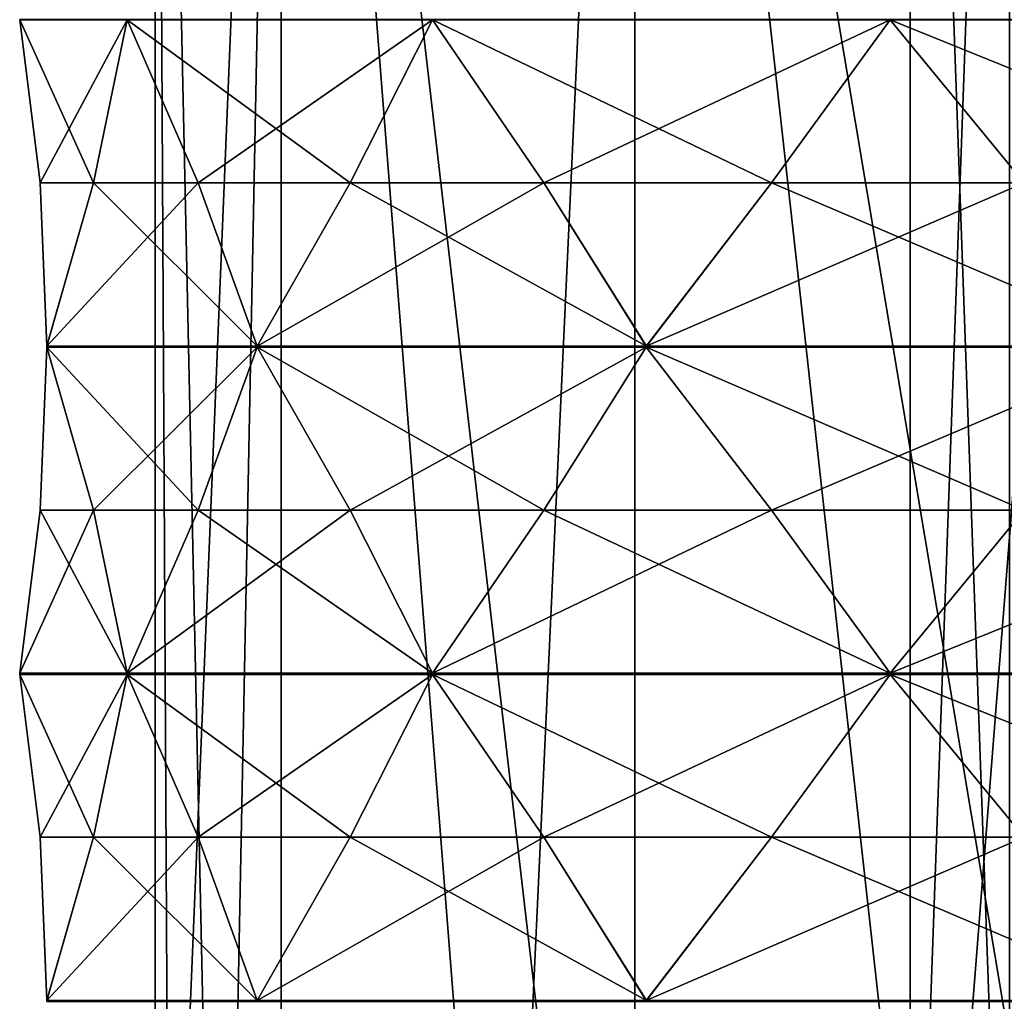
# Model space of a CAD drawing. Header units: millimetres. Extents: x -175 to 175, y 0 to 232.
# Tile 94 of 140: x 128 to 143, y 79 to 94. Entities that reach past the tile are written whole.
import ezdxf

# ---------------------------------------------------------------- set-up
doc = ezdxf.new("R2010")
doc.units = ezdxf.units.MM
doc.header["$LTSCALE"] = 65.185185
for name, color, linetype in [('682', 7, 'CONTINUOUS'), ('686', 7, 'CONTINUOUS'), ('709', 7, 'CONTINUOUS'), ('710', 7, 'CONTINUOUS'), ('750', 7, 'CONTINUOUS'), ('751', 7, 'CONTINUOUS'), ('752', 7, 'CONTINUOUS'), ('753', 7, 'CONTINUOUS'), ('763', 7, 'CONTINUOUS'), ('764', 7, 'CONTINUOUS'), ('765', 7, 'CONTINUOUS'), ('766', 7, 'CONTINUOUS'), ('767', 7, 'CONTINUOUS'), ('768', 7, 'CONTINUOUS'), ('769', 7, 'CONTINUOUS'), ('779', 7, 'CONTINUOUS'), ('780', 7, 'CONTINUOUS'), ('781', 7, 'CONTINUOUS'), ('834', 7, 'CONTINUOUS'), ('835', 7, 'CONTINUOUS'), ('836', 7, 'CONTINUOUS'), ('837', 7, 'CONTINUOUS'), ('838', 7, 'CONTINUOUS'), ('839', 7, 'CONTINUOUS'), ('840', 7, 'CONTINUOUS'), ('841', 7, 'CONTINUOUS'), ('850', 7, 'CONTINUOUS'), ('851', 7, 'CONTINUOUS'), ('852', 7, 'CONTINUOUS'), ('853', 7, 'CONTINUOUS'), ('854', 7, 'CONTINUOUS'), ('855', 7, 'CONTINUOUS'), ('856', 7, 'CONTINUOUS'), ('857', 7, 'CONTINUOUS')]:
    doc.layers.add(name, color=color, linetype=linetype)

msp = doc.modelspace()

# ---------------------------------------------------------------- linework, layer by layer
at = {"layer": '682', "color": 7, "linetype": 'CONTINUOUS', "true_color": 0xe0f2ff}
for points in [[(131.756, 113.6, -8.786), (129.75, 113.6), (130.799, 65.1, -6.434), (131.756, 113.6, -8.786)], [(130.799, 65.1, -6.434), (129.75, 113.6), (130.014, 65.1, -3.259), (130.799, 65.1, -6.434)], [(130.014, 65.1, -3.259), (129.75, 113.6), (129.75, 65.1), (130.014, 65.1, -3.259)], [(135.287, 68.588, -13.914), (131.756, 113.6, -8.786), (130.799, 65.1, -6.434), (135.287, 68.588, -13.914)], [(137.375, 113.6, -15.832), (131.756, 113.6, -8.786), (135.287, 68.588, -13.914), (137.375, 113.6, -15.832)], [(142.125, 70.799, -18.656), (137.375, 113.6, -15.832), (135.287, 68.588, -13.914), (142.125, 70.799, -18.656)], [(145.494, 113.6, -19.742), (137.375, 113.6, -15.832), (142.125, 70.799, -18.656), (145.494, 113.6, -19.742)], [(145.494, 113.6, -19.742), (142.125, 70.799, -18.656), (147.329, 76.6, -20.073), (145.494, 113.6, -19.742)]]:
    msp.add_3dface(points, dxfattribs=at)
at = {"layer": '686', "color": 7, "linetype": 'CONTINUOUS', "true_color": 0xe0f2ff}
for points in [[(129.75, 65.1), (129.75, 113.6), (131.756, 113.6, 8.786), (129.75, 65.1)], [(129.75, 65.1), (131.756, 113.6, 8.786), (131.755, 65.1, 8.786), (129.75, 65.1)], [(131.755, 65.1, 8.786), (131.756, 113.6, 8.786), (137.374, 65.1, 15.832), (131.755, 65.1, 8.786)], [(131.756, 113.6, 8.786), (137.375, 113.6, 15.832), (137.374, 65.1, 15.832), (131.756, 113.6, 8.786)], [(137.374, 65.1, 15.832), (137.375, 113.6, 15.832), (145.494, 65.1, 19.742), (137.374, 65.1, 15.832)], [(137.375, 113.6, 15.832), (145.494, 113.6, 19.742), (145.494, 65.1, 19.742), (137.375, 113.6, 15.832)]]:
    msp.add_3dface(points, dxfattribs=at)
at = {"layer": '709', "color": 7, "linetype": 'CONTINUOUS', "true_color": 0xe0f2ff}
for points in [[(141.75, 69.6), (143.326, 69.6, 4.849), (141.75, 113.6), (141.75, 69.6)], [(141.75, 113.6), (143.326, 69.6, 4.849), (143.325, 113.6, 4.849), (141.75, 113.6)]]:
    msp.add_3dface(points, dxfattribs=at)
at = {"layer": '710', "color": 7, "linetype": 'CONTINUOUS', "true_color": 0xe0f2ff}
for points in [[(143.326, 69.6, -4.849), (141.75, 69.6), (143.325, 113.6, -4.849), (143.326, 69.6, -4.849)], [(141.75, 69.6), (141.75, 113.6), (143.325, 113.6, -4.849), (141.75, 69.6)]]:
    msp.add_3dface(points, dxfattribs=at)
at = {"layer": '750', "color": 7, "linetype": 'CONTINUOUS', "true_color": 0xe0f2ff}
for points in [[(127.6, 94.29), (127.923, 91.7, -2.174), (127.923, 91.7, 2.174), (127.6, 94.29)], [(127.923, 91.7, -2.174), (128.03, 89.11, -4.37), (127.923, 91.7, 2.174), (127.923, 91.7, -2.174)], [(127.923, 91.7, 2.174), (128.03, 89.11, -4.37), (128.03, 89.106, 4.369), (127.923, 91.7, 2.174)], [(128.03, 89.09, -4.37), (127.923, 86.5, -2.174), (128.03, 89.09, 4.37), (128.03, 89.09, -4.37)], [(128.03, 89.09, 4.37), (127.923, 86.5, -2.174), (127.923, 86.5, 2.174), (128.03, 89.09, 4.37)], [(128.03, 89.11, -4.37), (128.03, 89.1, -4.37), (128.03, 89.106, 4.369), (128.03, 89.11, -4.37)], [(128.03, 89.106, 4.369), (128.03, 89.1, -4.37), (128.03, 89.098, 4.37), (128.03, 89.106, 4.369)], [(128.03, 89.1, -4.37), (128.03, 89.09, -4.37), (128.03, 89.098, 4.37), (128.03, 89.1, -4.37)], [(128.03, 89.098, 4.37), (128.03, 89.09, -4.37), (128.03, 89.09, 4.37), (128.03, 89.098, 4.37)], [(127.923, 86.5, -2.174), (127.6, 83.91), (127.923, 86.5, 2.174), (127.923, 86.5, -2.174)]]:
    msp.add_3dface(points, dxfattribs=at)
at = {"layer": '751', "color": 7, "linetype": 'CONTINUOUS', "true_color": 0xe0f2ff}
for points in [[(129.305, 94.29, 8.572), (128.771, 91.7, 6.44), (130.435, 91.7, 10.458), (129.305, 94.29, 8.572)], [(128.771, 91.7, 6.44), (128.03, 89.106, 4.369), (130.435, 91.7, 10.458), (128.771, 91.7, 6.44)], [(130.435, 91.7, 10.458), (128.03, 89.106, 4.369), (131.374, 89.106, 12.444), (130.435, 91.7, 10.458)], [(128.03, 89.106, 4.369), (128.03, 89.098, 4.37), (131.374, 89.106, 12.444), (128.03, 89.106, 4.369)], [(131.374, 89.106, 12.444), (128.03, 89.098, 4.37), (131.375, 89.098, 12.445), (131.374, 89.106, 12.444)], [(128.03, 89.098, 4.37), (128.03, 89.09, 4.37), (131.375, 89.098, 12.445), (128.03, 89.098, 4.37)], [(131.375, 89.098, 12.445), (128.03, 89.09, 4.37), (131.375, 89.09, 12.445), (131.375, 89.098, 12.445)], [(128.03, 89.09, 4.37), (128.771, 86.5, 6.44), (131.375, 89.09, 12.445), (128.03, 89.09, 4.37)], [(131.375, 89.09, 12.445), (128.771, 86.5, 6.44), (130.435, 86.5, 10.458), (131.375, 89.09, 12.445)], [(128.771, 86.5, 6.44), (129.305, 83.91, 8.572), (130.435, 86.5, 10.458), (128.771, 86.5, 6.44)]]:
    msp.add_3dface(points, dxfattribs=at)
at = {"layer": '752', "color": 7, "linetype": 'CONTINUOUS', "true_color": 0xe0f2ff}
for points in [[(134.161, 94.29, 15.839), (132.851, 91.7, 14.074), (135.926, 91.7, 17.149), (134.161, 94.29, 15.839)], [(132.851, 91.7, 14.074), (131.374, 89.106, 12.444), (135.926, 91.7, 17.149), (132.851, 91.7, 14.074)], [(135.926, 91.7, 17.149), (131.374, 89.106, 12.444), (137.554, 89.106, 18.625), (135.926, 91.7, 17.149)], [(131.374, 89.106, 12.444), (131.375, 89.098, 12.445), (137.554, 89.106, 18.625), (131.374, 89.106, 12.444)], [(137.554, 89.106, 18.625), (131.375, 89.098, 12.445), (137.555, 89.098, 18.625), (137.554, 89.106, 18.625)], [(131.375, 89.098, 12.445), (131.375, 89.09, 12.445), (137.555, 89.098, 18.625), (131.375, 89.098, 12.445)], [(137.555, 89.098, 18.625), (131.375, 89.09, 12.445), (137.555, 89.09, 18.625), (137.555, 89.098, 18.625)], [(131.375, 89.09, 12.445), (132.851, 86.5, 14.074), (137.555, 89.09, 18.625), (131.375, 89.09, 12.445)], [(137.555, 89.09, 18.625), (132.851, 86.5, 14.074), (135.926, 86.5, 17.149), (137.555, 89.09, 18.625)], [(132.851, 86.5, 14.074), (134.161, 83.91, 15.839), (135.926, 86.5, 17.149), (132.851, 86.5, 14.074)]]:
    msp.add_3dface(points, dxfattribs=at)
at = {"layer": '753', "color": 7, "linetype": 'CONTINUOUS', "true_color": 0xe0f2ff}
for points in [[(141.428, 94.29, 20.695), (139.542, 91.7, 19.565), (143.56, 91.7, 21.229), (141.428, 94.29, 20.695)], [(139.542, 91.7, 19.565), (137.554, 89.106, 18.625), (143.56, 91.7, 21.229), (139.542, 91.7, 19.565)], [(143.56, 91.7, 21.229), (137.554, 89.106, 18.625), (145.629, 89.106, 21.97), (143.56, 91.7, 21.229)], [(137.554, 89.106, 18.625), (137.555, 89.098, 18.625), (145.629, 89.106, 21.97), (137.554, 89.106, 18.625)], [(145.629, 89.106, 21.97), (137.555, 89.098, 18.625), (145.63, 89.098, 21.97), (145.629, 89.106, 21.97)], [(137.555, 89.098, 18.625), (137.555, 89.09, 18.625), (145.63, 89.098, 21.97), (137.555, 89.098, 18.625)], [(145.63, 89.098, 21.97), (137.555, 89.09, 18.625), (145.63, 89.09, 21.97), (145.63, 89.098, 21.97)], [(137.555, 89.09, 18.625), (139.542, 86.5, 19.565), (145.63, 89.09, 21.97), (137.555, 89.09, 18.625)], [(145.63, 89.09, 21.97), (139.542, 86.5, 19.565), (143.56, 86.5, 21.229), (145.63, 89.09, 21.97)], [(139.542, 86.5, 19.565), (141.428, 83.91, 20.695), (143.56, 86.5, 21.229), (139.542, 86.5, 19.565)]]:
    msp.add_3dface(points, dxfattribs=at)
at = {"layer": '763', "color": 7, "linetype": 'CONTINUOUS', "true_color": 0xe0f2ff}
for points in [[(141.428, 94.29, -20.695), (143.56, 91.7, -21.229), (139.542, 91.7, -19.565), (141.428, 94.29, -20.695)], [(139.542, 91.7, -19.565), (145.631, 89.106, -21.97), (137.556, 89.106, -18.626), (139.542, 91.7, -19.565)], [(143.56, 91.7, -21.229), (145.631, 89.106, -21.97), (139.542, 91.7, -19.565), (143.56, 91.7, -21.229)], [(137.556, 89.106, -18.626), (145.63, 89.098, -21.97), (137.555, 89.098, -18.625), (137.556, 89.106, -18.626)], [(145.63, 89.098, -21.97), (145.63, 89.09, -21.97), (137.555, 89.098, -18.625), (145.63, 89.098, -21.97)], [(137.555, 89.098, -18.625), (145.63, 89.09, -21.97), (137.555, 89.09, -18.625), (137.555, 89.098, -18.625)], [(145.63, 89.09, -21.97), (143.56, 86.5, -21.229), (137.555, 89.09, -18.625), (145.63, 89.09, -21.97)], [(137.555, 89.09, -18.625), (143.56, 86.5, -21.229), (139.542, 86.5, -19.565), (137.555, 89.09, -18.625)], [(145.631, 89.106, -21.97), (145.63, 89.098, -21.97), (137.556, 89.106, -18.626), (145.631, 89.106, -21.97)], [(143.56, 86.5, -21.229), (141.428, 83.91, -20.695), (139.542, 86.5, -19.565), (143.56, 86.5, -21.229)]]:
    msp.add_3dface(points, dxfattribs=at)
at = {"layer": '764', "color": 7, "linetype": 'CONTINUOUS', "true_color": 0xe0f2ff}
for points in [[(134.161, 94.29, -15.839), (135.926, 91.7, -17.149), (132.851, 91.7, -14.074), (134.161, 94.29, -15.839)], [(132.851, 91.7, -14.074), (137.556, 89.106, -18.626), (131.375, 89.106, -12.446), (132.851, 91.7, -14.074)], [(135.926, 91.7, -17.149), (137.556, 89.106, -18.626), (132.851, 91.7, -14.074), (135.926, 91.7, -17.149)], [(137.556, 89.106, -18.626), (137.555, 89.098, -18.625), (131.375, 89.106, -12.446), (137.556, 89.106, -18.626)], [(131.375, 89.106, -12.446), (137.555, 89.098, -18.625), (131.375, 89.098, -12.445), (131.375, 89.106, -12.446)], [(137.555, 89.098, -18.625), (137.555, 89.09, -18.625), (131.375, 89.098, -12.445), (137.555, 89.098, -18.625)], [(131.375, 89.098, -12.445), (137.555, 89.09, -18.625), (131.375, 89.09, -12.445), (131.375, 89.098, -12.445)], [(137.555, 89.09, -18.625), (135.926, 86.5, -17.149), (131.375, 89.09, -12.445), (137.555, 89.09, -18.625)], [(131.375, 89.09, -12.445), (135.926, 86.5, -17.149), (132.851, 86.5, -14.074), (131.375, 89.09, -12.445)], [(135.926, 86.5, -17.149), (134.161, 83.91, -15.839), (132.851, 86.5, -14.074), (135.926, 86.5, -17.149)]]:
    msp.add_3dface(points, dxfattribs=at)
at = {"layer": '765', "color": 7, "linetype": 'CONTINUOUS', "true_color": 0xe0f2ff}
for points in [[(129.305, 94.29, -8.572), (130.435, 91.7, -10.458), (128.771, 91.7, -6.44), (129.305, 94.29, -8.572)], [(131.375, 89.106, -12.446), (128.03, 89.11, -4.37), (128.771, 91.7, -6.44), (131.375, 89.106, -12.446)], [(130.435, 91.7, -10.458), (131.375, 89.106, -12.446), (128.771, 91.7, -6.44), (130.435, 91.7, -10.458)], [(128.03, 89.1, -4.37), (128.03, 89.11, -4.37), (131.375, 89.106, -12.446), (128.03, 89.1, -4.37)], [(128.03, 89.1, -4.37), (131.375, 89.106, -12.446), (131.375, 89.098, -12.445), (128.03, 89.1, -4.37)], [(128.03, 89.09, -4.37), (128.03, 89.1, -4.37), (131.375, 89.09, -12.445), (128.03, 89.09, -4.37)], [(128.03, 89.1, -4.37), (131.375, 89.098, -12.445), (131.375, 89.09, -12.445), (128.03, 89.1, -4.37)], [(128.03, 89.09, -4.37), (131.375, 89.09, -12.445), (130.435, 86.5, -10.458), (128.03, 89.09, -4.37)], [(128.03, 89.09, -4.37), (130.435, 86.5, -10.458), (128.771, 86.5, -6.44), (128.03, 89.09, -4.37)], [(130.435, 86.5, -10.458), (129.305, 83.91, -8.572), (128.771, 86.5, -6.44), (130.435, 86.5, -10.458)]]:
    msp.add_3dface(points, dxfattribs=at)
at = {"layer": '766', "color": 7, "linetype": 'CONTINUOUS', "true_color": 0xe0f2ff}
for points in [[(127.6, 83.89), (127.923, 81.3, -2.174), (127.923, 81.3, 2.174), (127.6, 83.89)], [(127.923, 81.3, -2.174), (128.03, 78.71, -4.37), (127.923, 81.3, 2.174), (127.923, 81.3, -2.174)], [(127.923, 81.3, 2.174), (128.03, 78.71, -4.37), (128.03, 78.706, 4.369), (127.923, 81.3, 2.174)], [(128.03, 78.71, -4.37), (128.03, 78.7, -4.37), (128.03, 78.706, 4.369), (128.03, 78.71, -4.37)], [(128.03, 78.706, 4.369), (128.03, 78.7, -4.37), (128.03, 78.698, 4.37), (128.03, 78.706, 4.369)], [(128.03, 78.7, -4.37), (128.03, 78.69, -4.37), (128.03, 78.698, 4.37), (128.03, 78.7, -4.37)], [(128.03, 78.698, 4.37), (128.03, 78.69, -4.37), (128.03, 78.69, 4.37), (128.03, 78.698, 4.37)]]:
    msp.add_3dface(points, dxfattribs=at)
at = {"layer": '767', "color": 7, "linetype": 'CONTINUOUS', "true_color": 0xe0f2ff}
for points in [[(129.305, 83.89, 8.572), (128.771, 81.3, 6.44), (130.435, 81.3, 10.458), (129.305, 83.89, 8.572)], [(128.771, 81.3, 6.44), (128.03, 78.706, 4.369), (130.435, 81.3, 10.458), (128.771, 81.3, 6.44)], [(130.435, 81.3, 10.458), (128.03, 78.706, 4.369), (131.374, 78.706, 12.444), (130.435, 81.3, 10.458)], [(128.03, 78.706, 4.369), (128.03, 78.698, 4.37), (131.374, 78.706, 12.444), (128.03, 78.706, 4.369)], [(131.374, 78.706, 12.444), (128.03, 78.698, 4.37), (131.375, 78.698, 12.445), (131.374, 78.706, 12.444)], [(128.03, 78.698, 4.37), (128.03, 78.69, 4.37), (131.375, 78.698, 12.445), (128.03, 78.698, 4.37)], [(131.375, 78.698, 12.445), (128.03, 78.69, 4.37), (131.375, 78.69, 12.445), (131.375, 78.698, 12.445)]]:
    msp.add_3dface(points, dxfattribs=at)
at = {"layer": '768', "color": 7, "linetype": 'CONTINUOUS', "true_color": 0xe0f2ff}
for points in [[(134.161, 83.89, 15.839), (132.851, 81.3, 14.074), (135.926, 81.3, 17.149), (134.161, 83.89, 15.839)], [(132.851, 81.3, 14.074), (131.374, 78.706, 12.444), (135.926, 81.3, 17.149), (132.851, 81.3, 14.074)], [(135.926, 81.3, 17.149), (131.374, 78.706, 12.444), (137.554, 78.706, 18.625), (135.926, 81.3, 17.149)], [(131.374, 78.706, 12.444), (131.375, 78.698, 12.445), (137.554, 78.706, 18.625), (131.374, 78.706, 12.444)], [(137.554, 78.706, 18.625), (131.375, 78.698, 12.445), (137.555, 78.698, 18.625), (137.554, 78.706, 18.625)], [(131.375, 78.698, 12.445), (131.375, 78.69, 12.445), (137.555, 78.698, 18.625), (131.375, 78.698, 12.445)], [(137.555, 78.698, 18.625), (131.375, 78.69, 12.445), (137.555, 78.69, 18.625), (137.555, 78.698, 18.625)]]:
    msp.add_3dface(points, dxfattribs=at)
at = {"layer": '769', "color": 7, "linetype": 'CONTINUOUS', "true_color": 0xe0f2ff}
for points in [[(141.428, 83.89, 20.695), (139.542, 81.3, 19.565), (143.56, 81.3, 21.229), (141.428, 83.89, 20.695)], [(139.542, 81.3, 19.565), (137.554, 78.706, 18.625), (143.56, 81.3, 21.229), (139.542, 81.3, 19.565)], [(143.56, 81.3, 21.229), (137.554, 78.706, 18.625), (145.629, 78.706, 21.97), (143.56, 81.3, 21.229)], [(137.554, 78.706, 18.625), (137.555, 78.698, 18.625), (145.629, 78.706, 21.97), (137.554, 78.706, 18.625)], [(145.629, 78.706, 21.97), (137.555, 78.698, 18.625), (145.63, 78.698, 21.97), (145.629, 78.706, 21.97)], [(137.555, 78.698, 18.625), (137.555, 78.69, 18.625), (145.63, 78.698, 21.97), (137.555, 78.698, 18.625)], [(145.63, 78.698, 21.97), (137.555, 78.69, 18.625), (145.63, 78.69, 21.97), (145.63, 78.698, 21.97)]]:
    msp.add_3dface(points, dxfattribs=at)
at = {"layer": '779', "color": 7, "linetype": 'CONTINUOUS', "true_color": 0xe0f2ff}
for points in [[(141.428, 83.89, -20.695), (143.56, 81.3, -21.229), (139.542, 81.3, -19.565), (141.428, 83.89, -20.695)], [(139.542, 81.3, -19.565), (145.631, 78.706, -21.97), (137.556, 78.706, -18.626), (139.542, 81.3, -19.565)], [(143.56, 81.3, -21.229), (145.631, 78.706, -21.97), (139.542, 81.3, -19.565), (143.56, 81.3, -21.229)], [(137.556, 78.706, -18.626), (145.63, 78.698, -21.97), (137.555, 78.698, -18.625), (137.556, 78.706, -18.626)], [(145.63, 78.698, -21.97), (145.63, 78.69, -21.97), (137.555, 78.698, -18.625), (145.63, 78.698, -21.97)], [(137.555, 78.698, -18.625), (145.63, 78.69, -21.97), (137.555, 78.69, -18.625), (137.555, 78.698, -18.625)], [(145.631, 78.706, -21.97), (145.63, 78.698, -21.97), (137.556, 78.706, -18.626), (145.631, 78.706, -21.97)]]:
    msp.add_3dface(points, dxfattribs=at)
at = {"layer": '780', "color": 7, "linetype": 'CONTINUOUS', "true_color": 0xe0f2ff}
for points in [[(134.161, 83.89, -15.839), (135.926, 81.3, -17.149), (132.851, 81.3, -14.074), (134.161, 83.89, -15.839)], [(132.851, 81.3, -14.074), (137.556, 78.706, -18.626), (131.375, 78.706, -12.446), (132.851, 81.3, -14.074)], [(135.926, 81.3, -17.149), (137.556, 78.706, -18.626), (132.851, 81.3, -14.074), (135.926, 81.3, -17.149)], [(137.556, 78.706, -18.626), (137.555, 78.698, -18.625), (131.375, 78.706, -12.446), (137.556, 78.706, -18.626)], [(131.375, 78.706, -12.446), (137.555, 78.698, -18.625), (131.375, 78.698, -12.445), (131.375, 78.706, -12.446)], [(137.555, 78.698, -18.625), (137.555, 78.69, -18.625), (131.375, 78.698, -12.445), (137.555, 78.698, -18.625)], [(131.375, 78.698, -12.445), (137.555, 78.69, -18.625), (131.375, 78.69, -12.445), (131.375, 78.698, -12.445)]]:
    msp.add_3dface(points, dxfattribs=at)
at = {"layer": '781', "color": 7, "linetype": 'CONTINUOUS', "true_color": 0xe0f2ff}
for points in [[(129.305, 83.89, -8.572), (130.435, 81.3, -10.458), (128.771, 81.3, -6.44), (129.305, 83.89, -8.572)], [(131.375, 78.706, -12.446), (128.03, 78.71, -4.37), (128.771, 81.3, -6.44), (131.375, 78.706, -12.446)], [(130.435, 81.3, -10.458), (131.375, 78.706, -12.446), (128.771, 81.3, -6.44), (130.435, 81.3, -10.458)], [(128.03, 78.7, -4.37), (128.03, 78.71, -4.37), (131.375, 78.706, -12.446), (128.03, 78.7, -4.37)], [(128.03, 78.7, -4.37), (131.375, 78.706, -12.446), (131.375, 78.698, -12.445), (128.03, 78.7, -4.37)], [(128.03, 78.69, -4.37), (128.03, 78.7, -4.37), (131.375, 78.69, -12.445), (128.03, 78.69, -4.37)], [(128.03, 78.7, -4.37), (131.375, 78.698, -12.445), (131.375, 78.69, -12.445), (128.03, 78.7, -4.37)]]:
    msp.add_3dface(points, dxfattribs=at)
at = {"layer": '834', "color": 7, "linetype": 'CONTINUOUS', "true_color": 0xe0f2ff}
for points in [[(150, 94.29, -22.4), (141.428, 94.29, -20.695), (141.428, 94.3, -20.695), (150, 94.29, -22.4)], [(150, 94.3, -22.4), (150, 94.29, -22.4), (141.428, 94.3, -20.695), (150, 94.3, -22.4)], [(150, 94.29, -22.4), (147.826, 91.7, -22.077), (141.428, 94.29, -20.695), (150, 94.29, -22.4)], [(147.826, 91.7, -22.077), (143.56, 91.7, -21.229), (141.428, 94.29, -20.695), (147.826, 91.7, -22.077)]]:
    msp.add_3dface(points, dxfattribs=at)
at = {"layer": '835', "color": 7, "linetype": 'CONTINUOUS', "true_color": 0xe0f2ff}
for points in [[(141.428, 94.29, -20.695), (134.161, 94.29, -15.839), (134.161, 94.3, -15.839), (141.428, 94.29, -20.695)], [(141.428, 94.3, -20.695), (141.428, 94.29, -20.695), (134.161, 94.3, -15.839), (141.428, 94.3, -20.695)], [(141.428, 94.29, -20.695), (139.542, 91.7, -19.565), (134.161, 94.29, -15.839), (141.428, 94.29, -20.695)], [(139.542, 91.7, -19.565), (135.926, 91.7, -17.149), (134.161, 94.29, -15.839), (139.542, 91.7, -19.565)], [(139.542, 91.7, -19.565), (137.556, 89.106, -18.626), (135.926, 91.7, -17.149), (139.542, 91.7, -19.565)]]:
    msp.add_3dface(points, dxfattribs=at)
at = {"layer": '836', "color": 7, "linetype": 'CONTINUOUS', "true_color": 0xe0f2ff}
for points in [[(134.161, 94.29, -15.839), (129.305, 94.29, -8.572), (129.305, 94.3, -8.572), (134.161, 94.29, -15.839)], [(134.161, 94.3, -15.839), (134.161, 94.29, -15.839), (129.305, 94.3, -8.572), (134.161, 94.3, -15.839)], [(134.161, 94.29, -15.839), (132.851, 91.7, -14.074), (129.305, 94.29, -8.572), (134.161, 94.29, -15.839)], [(132.851, 91.7, -14.074), (130.435, 91.7, -10.458), (129.305, 94.29, -8.572), (132.851, 91.7, -14.074)], [(132.851, 91.7, -14.074), (131.375, 89.106, -12.446), (130.435, 91.7, -10.458), (132.851, 91.7, -14.074)]]:
    msp.add_3dface(points, dxfattribs=at)
at = {"layer": '837', "color": 7, "linetype": 'CONTINUOUS', "true_color": 0xe0f2ff}
for points in [[(129.305, 94.29, -8.572), (127.6, 94.29), (127.6, 94.3, 0), (129.305, 94.29, -8.572)], [(129.305, 94.3, -8.572), (129.305, 94.29, -8.572), (127.6, 94.3, 0), (129.305, 94.3, -8.572)], [(127.923, 91.7, -2.174), (127.6, 94.29), (128.771, 91.7, -6.44), (127.923, 91.7, -2.174)], [(127.6, 94.29), (129.305, 94.29, -8.572), (128.771, 91.7, -6.44), (127.6, 94.29)], [(128.03, 89.11, -4.37), (127.923, 91.7, -2.174), (128.771, 91.7, -6.44), (128.03, 89.11, -4.37)]]:
    msp.add_3dface(points, dxfattribs=at)
at = {"layer": '838', "color": 7, "linetype": 'CONTINUOUS', "true_color": 0xe0f2ff}
for points in [[(127.6, 94.29), (129.305, 94.29, 8.572), (129.305, 94.3, 8.572), (127.6, 94.29)], [(127.6, 94.3, 0), (127.6, 94.29), (129.305, 94.3, 8.572), (127.6, 94.3, 0)], [(127.6, 94.29), (127.923, 91.7, 2.174), (129.305, 94.29, 8.572), (127.6, 94.29)], [(127.923, 91.7, 2.174), (128.771, 91.7, 6.44), (129.305, 94.29, 8.572), (127.923, 91.7, 2.174)], [(127.923, 91.7, 2.174), (128.03, 89.106, 4.369), (128.771, 91.7, 6.44), (127.923, 91.7, 2.174)]]:
    msp.add_3dface(points, dxfattribs=at)
at = {"layer": '839', "color": 7, "linetype": 'CONTINUOUS', "true_color": 0xe0f2ff}
for points in [[(129.305, 94.29, 8.572), (134.161, 94.29, 15.839), (134.161, 94.3, 15.839), (129.305, 94.29, 8.572)], [(129.305, 94.3, 8.572), (129.305, 94.29, 8.572), (134.161, 94.3, 15.839), (129.305, 94.3, 8.572)], [(129.305, 94.29, 8.572), (130.435, 91.7, 10.458), (134.161, 94.29, 15.839), (129.305, 94.29, 8.572)], [(130.435, 91.7, 10.458), (132.851, 91.7, 14.074), (134.161, 94.29, 15.839), (130.435, 91.7, 10.458)], [(130.435, 91.7, 10.458), (131.374, 89.106, 12.444), (132.851, 91.7, 14.074), (130.435, 91.7, 10.458)]]:
    msp.add_3dface(points, dxfattribs=at)
at = {"layer": '840', "color": 7, "linetype": 'CONTINUOUS', "true_color": 0xe0f2ff}
for points in [[(134.161, 94.29, 15.839), (141.428, 94.29, 20.695), (141.428, 94.3, 20.695), (134.161, 94.29, 15.839)], [(134.161, 94.3, 15.839), (134.161, 94.29, 15.839), (141.428, 94.3, 20.695), (134.161, 94.3, 15.839)], [(134.161, 94.29, 15.839), (135.926, 91.7, 17.149), (141.428, 94.29, 20.695), (134.161, 94.29, 15.839)], [(135.926, 91.7, 17.149), (139.542, 91.7, 19.565), (141.428, 94.29, 20.695), (135.926, 91.7, 17.149)], [(135.926, 91.7, 17.149), (137.554, 89.106, 18.625), (139.542, 91.7, 19.565), (135.926, 91.7, 17.149)]]:
    msp.add_3dface(points, dxfattribs=at)
at = {"layer": '841', "color": 7, "linetype": 'CONTINUOUS', "true_color": 0xe0f2ff}
for points in [[(141.428, 94.29, 20.695), (150, 94.29, 22.4), (150, 94.3, 22.4), (141.428, 94.29, 20.695)], [(141.428, 94.3, 20.695), (141.428, 94.29, 20.695), (150, 94.3, 22.4), (141.428, 94.3, 20.695)], [(141.428, 94.29, 20.695), (143.56, 91.7, 21.229), (150, 94.29, 22.4), (141.428, 94.29, 20.695)]]:
    msp.add_3dface(points, dxfattribs=at)
at = {"layer": '850', "color": 7, "linetype": 'CONTINUOUS', "true_color": 0xe0f2ff}
for points in [[(150, 83.91, -22.4), (141.428, 83.91, -20.695), (143.56, 86.5, -21.229), (150, 83.91, -22.4)], [(141.428, 83.91, -20.695), (150, 83.91, -22.4), (150, 83.9, -22.4), (141.428, 83.91, -20.695)], [(141.428, 83.91, -20.695), (150, 83.9, -22.4), (141.428, 83.9, -20.695), (141.428, 83.91, -20.695)], [(150, 83.89, -22.4), (141.428, 83.89, -20.695), (141.428, 83.9, -20.695), (150, 83.89, -22.4)], [(150, 83.9, -22.4), (150, 83.89, -22.4), (141.428, 83.9, -20.695), (150, 83.9, -22.4)], [(150, 83.89, -22.4), (147.826, 81.3, -22.077), (141.428, 83.89, -20.695), (150, 83.89, -22.4)], [(147.826, 81.3, -22.077), (143.56, 81.3, -21.229), (141.428, 83.89, -20.695), (147.826, 81.3, -22.077)]]:
    msp.add_3dface(points, dxfattribs=at)
at = {"layer": '851', "color": 7, "linetype": 'CONTINUOUS', "true_color": 0xe0f2ff}
for points in [[(137.555, 89.09, -18.625), (139.542, 86.5, -19.565), (135.926, 86.5, -17.149), (137.555, 89.09, -18.625)], [(141.428, 83.91, -20.695), (134.161, 83.91, -15.839), (135.926, 86.5, -17.149), (141.428, 83.91, -20.695)], [(139.542, 86.5, -19.565), (141.428, 83.91, -20.695), (135.926, 86.5, -17.149), (139.542, 86.5, -19.565)], [(134.161, 83.91, -15.839), (141.428, 83.91, -20.695), (141.428, 83.9, -20.695), (134.161, 83.91, -15.839)], [(134.161, 83.91, -15.839), (141.428, 83.9, -20.695), (134.161, 83.9, -15.839), (134.161, 83.91, -15.839)], [(141.428, 83.89, -20.695), (134.161, 83.89, -15.839), (134.161, 83.9, -15.839), (141.428, 83.89, -20.695)], [(141.428, 83.9, -20.695), (141.428, 83.89, -20.695), (134.161, 83.9, -15.839), (141.428, 83.9, -20.695)], [(141.428, 83.89, -20.695), (139.542, 81.3, -19.565), (134.161, 83.89, -15.839), (141.428, 83.89, -20.695)], [(139.542, 81.3, -19.565), (135.926, 81.3, -17.149), (134.161, 83.89, -15.839), (139.542, 81.3, -19.565)], [(139.542, 81.3, -19.565), (137.556, 78.706, -18.626), (135.926, 81.3, -17.149), (139.542, 81.3, -19.565)]]:
    msp.add_3dface(points, dxfattribs=at)
at = {"layer": '852', "color": 7, "linetype": 'CONTINUOUS', "true_color": 0xe0f2ff}
for points in [[(131.375, 89.09, -12.445), (132.851, 86.5, -14.074), (130.435, 86.5, -10.458), (131.375, 89.09, -12.445)], [(134.161, 83.91, -15.839), (129.305, 83.91, -8.572), (130.435, 86.5, -10.458), (134.161, 83.91, -15.839)], [(132.851, 86.5, -14.074), (134.161, 83.91, -15.839), (130.435, 86.5, -10.458), (132.851, 86.5, -14.074)], [(129.305, 83.91, -8.572), (134.161, 83.91, -15.839), (134.161, 83.9, -15.839), (129.305, 83.91, -8.572)], [(129.305, 83.91, -8.572), (134.161, 83.9, -15.839), (129.305, 83.9, -8.572), (129.305, 83.91, -8.572)], [(134.161, 83.89, -15.839), (129.305, 83.89, -8.572), (129.305, 83.9, -8.572), (134.161, 83.89, -15.839)], [(134.161, 83.9, -15.839), (134.161, 83.89, -15.839), (129.305, 83.9, -8.572), (134.161, 83.9, -15.839)], [(134.161, 83.89, -15.839), (132.851, 81.3, -14.074), (129.305, 83.89, -8.572), (134.161, 83.89, -15.839)], [(132.851, 81.3, -14.074), (130.435, 81.3, -10.458), (129.305, 83.89, -8.572), (132.851, 81.3, -14.074)], [(132.851, 81.3, -14.074), (131.375, 78.706, -12.446), (130.435, 81.3, -10.458), (132.851, 81.3, -14.074)]]:
    msp.add_3dface(points, dxfattribs=at)
at = {"layer": '853', "color": 7, "linetype": 'CONTINUOUS', "true_color": 0xe0f2ff}
for points in [[(127.923, 86.5, -2.174), (128.03, 89.09, -4.37), (128.771, 86.5, -6.44), (127.923, 86.5, -2.174)], [(127.6, 83.91), (127.923, 86.5, -2.174), (129.305, 83.91, -8.572), (127.6, 83.91)], [(129.305, 83.91, -8.572), (127.923, 86.5, -2.174), (128.771, 86.5, -6.44), (129.305, 83.91, -8.572)], [(127.6, 83.91), (129.305, 83.91, -8.572), (129.305, 83.9, -8.572), (127.6, 83.91)], [(127.6, 83.91), (129.305, 83.9, -8.572), (127.6, 83.9, 0), (127.6, 83.91)], [(129.305, 83.89, -8.572), (127.6, 83.89), (127.6, 83.9, 0), (129.305, 83.89, -8.572)], [(129.305, 83.9, -8.572), (129.305, 83.89, -8.572), (127.6, 83.9, 0), (129.305, 83.9, -8.572)], [(127.923, 81.3, -2.174), (127.6, 83.89), (128.771, 81.3, -6.44), (127.923, 81.3, -2.174)], [(127.6, 83.89), (129.305, 83.89, -8.572), (128.771, 81.3, -6.44), (127.6, 83.89)], [(128.03, 78.71, -4.37), (127.923, 81.3, -2.174), (128.771, 81.3, -6.44), (128.03, 78.71, -4.37)]]:
    msp.add_3dface(points, dxfattribs=at)
at = {"layer": '854', "color": 7, "linetype": 'CONTINUOUS', "true_color": 0xe0f2ff}
for points in [[(128.03, 89.09, 4.37), (127.923, 86.5, 2.174), (128.771, 86.5, 6.44), (128.03, 89.09, 4.37)], [(127.923, 86.5, 2.174), (127.6, 83.91), (128.771, 86.5, 6.44), (127.923, 86.5, 2.174)], [(127.6, 83.91), (129.305, 83.91, 8.572), (128.771, 86.5, 6.44), (127.6, 83.91)], [(129.305, 83.91, 8.572), (127.6, 83.91), (127.6, 83.9, 0), (129.305, 83.91, 8.572)], [(129.305, 83.91, 8.572), (127.6, 83.9, 0), (129.305, 83.9, 8.572), (129.305, 83.91, 8.572)], [(127.6, 83.89), (129.305, 83.89, 8.572), (129.305, 83.9, 8.572), (127.6, 83.89)], [(127.6, 83.9, 0), (127.6, 83.89), (129.305, 83.9, 8.572), (127.6, 83.9, 0)], [(127.6, 83.89), (127.923, 81.3, 2.174), (129.305, 83.89, 8.572), (127.6, 83.89)], [(127.923, 81.3, 2.174), (128.771, 81.3, 6.44), (129.305, 83.89, 8.572), (127.923, 81.3, 2.174)], [(127.923, 81.3, 2.174), (128.03, 78.706, 4.369), (128.771, 81.3, 6.44), (127.923, 81.3, 2.174)]]:
    msp.add_3dface(points, dxfattribs=at)
at = {"layer": '855', "color": 7, "linetype": 'CONTINUOUS', "true_color": 0xe0f2ff}
for points in [[(131.375, 89.09, 12.445), (130.435, 86.5, 10.458), (132.851, 86.5, 14.074), (131.375, 89.09, 12.445)], [(130.435, 86.5, 10.458), (129.305, 83.91, 8.572), (132.851, 86.5, 14.074), (130.435, 86.5, 10.458)], [(129.305, 83.91, 8.572), (134.161, 83.91, 15.839), (132.851, 86.5, 14.074), (129.305, 83.91, 8.572)], [(134.161, 83.91, 15.839), (129.305, 83.91, 8.572), (129.305, 83.9, 8.572), (134.161, 83.91, 15.839)], [(134.161, 83.91, 15.839), (129.305, 83.9, 8.572), (134.161, 83.9, 15.839), (134.161, 83.91, 15.839)], [(129.305, 83.89, 8.572), (134.161, 83.89, 15.839), (134.161, 83.9, 15.839), (129.305, 83.89, 8.572)], [(129.305, 83.9, 8.572), (129.305, 83.89, 8.572), (134.161, 83.9, 15.839), (129.305, 83.9, 8.572)], [(129.305, 83.89, 8.572), (130.435, 81.3, 10.458), (134.161, 83.89, 15.839), (129.305, 83.89, 8.572)], [(130.435, 81.3, 10.458), (132.851, 81.3, 14.074), (134.161, 83.89, 15.839), (130.435, 81.3, 10.458)], [(130.435, 81.3, 10.458), (131.374, 78.706, 12.444), (132.851, 81.3, 14.074), (130.435, 81.3, 10.458)]]:
    msp.add_3dface(points, dxfattribs=at)
at = {"layer": '856', "color": 7, "linetype": 'CONTINUOUS', "true_color": 0xe0f2ff}
for points in [[(137.555, 89.09, 18.625), (135.926, 86.5, 17.149), (139.542, 86.5, 19.565), (137.555, 89.09, 18.625)], [(135.926, 86.5, 17.149), (134.161, 83.91, 15.839), (139.542, 86.5, 19.565), (135.926, 86.5, 17.149)], [(134.161, 83.91, 15.839), (141.428, 83.91, 20.695), (139.542, 86.5, 19.565), (134.161, 83.91, 15.839)], [(141.428, 83.91, 20.695), (134.161, 83.91, 15.839), (134.161, 83.9, 15.839), (141.428, 83.91, 20.695)], [(141.428, 83.91, 20.695), (134.161, 83.9, 15.839), (141.428, 83.9, 20.695), (141.428, 83.91, 20.695)], [(134.161, 83.89, 15.839), (141.428, 83.89, 20.695), (141.428, 83.9, 20.695), (134.161, 83.89, 15.839)], [(134.161, 83.9, 15.839), (134.161, 83.89, 15.839), (141.428, 83.9, 20.695), (134.161, 83.9, 15.839)], [(134.161, 83.89, 15.839), (135.926, 81.3, 17.149), (141.428, 83.89, 20.695), (134.161, 83.89, 15.839)], [(135.926, 81.3, 17.149), (139.542, 81.3, 19.565), (141.428, 83.89, 20.695), (135.926, 81.3, 17.149)], [(135.926, 81.3, 17.149), (137.554, 78.706, 18.625), (139.542, 81.3, 19.565), (135.926, 81.3, 17.149)]]:
    msp.add_3dface(points, dxfattribs=at)
at = {"layer": '857', "color": 7, "linetype": 'CONTINUOUS', "true_color": 0xe0f2ff}
for points in [[(143.56, 86.5, 21.229), (141.428, 83.91, 20.695), (147.826, 86.5, 22.077), (143.56, 86.5, 21.229)], [(141.428, 83.91, 20.695), (150, 83.91, 22.4), (147.826, 86.5, 22.077), (141.428, 83.91, 20.695)], [(150, 83.91, 22.4), (141.428, 83.91, 20.695), (141.428, 83.9, 20.695), (150, 83.91, 22.4)], [(150, 83.91, 22.4), (141.428, 83.9, 20.695), (150, 83.9, 22.4), (150, 83.91, 22.4)], [(141.428, 83.89, 20.695), (150, 83.89, 22.4), (150, 83.9, 22.4), (141.428, 83.89, 20.695)], [(141.428, 83.9, 20.695), (141.428, 83.89, 20.695), (150, 83.9, 22.4), (141.428, 83.9, 20.695)], [(141.428, 83.89, 20.695), (143.56, 81.3, 21.229), (150, 83.89, 22.4), (141.428, 83.89, 20.695)]]:
    msp.add_3dface(points, dxfattribs=at)

doc.saveas('drawing.dxf')
